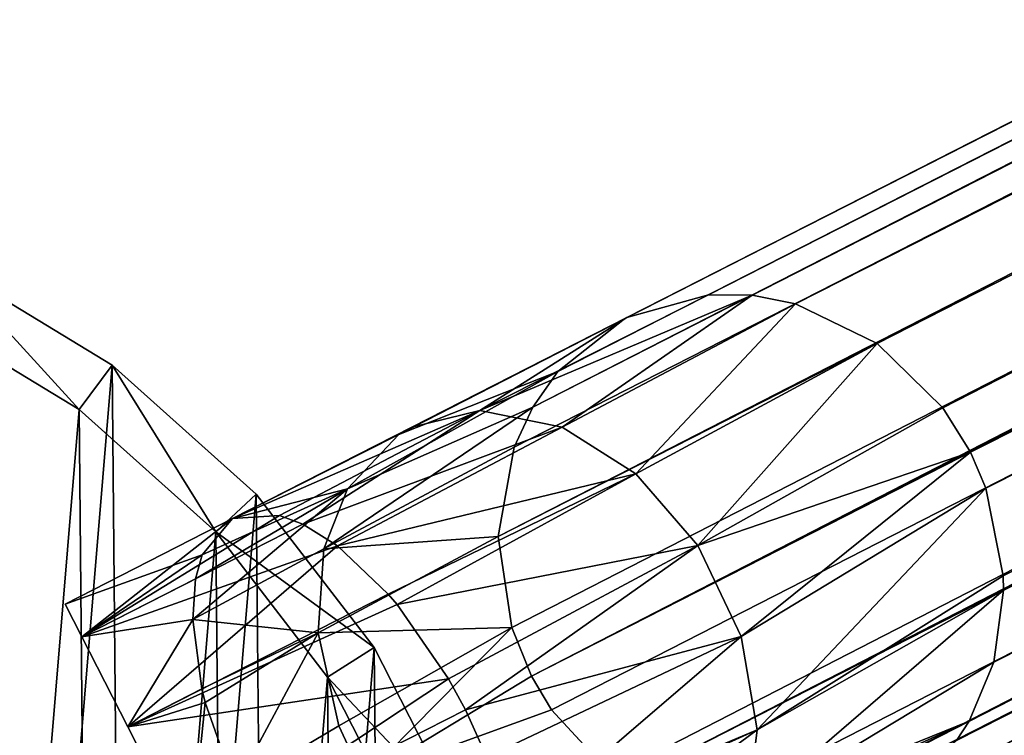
# Model space of a CAD drawing. Header units: millimetres. Extents: x 0 to 1133, y -557 to 576.
# Tile 124 of 193: x 14.32 to 23.24, y 254.4 to 260.88. Entities that reach past the tile are written whole.
import ezdxf

# ---------------------------------------------------------------- set-up
doc = ezdxf.new("R2010")
doc.units = ezdxf.units.MM
doc.header["$LTSCALE"] = 25.4
doc.layers.get('0').update_dxf_attribs({"true_color": 0xff5454})

# ---------------------------------------------------------------- blocks, each defined once
blk = doc.blocks.new('MORE-EYE-7826-7825-7608-CIRCLE.STL')
at = {"color": 18, "true_color": 0x000000}
mesh = blk.add_polyface(dxfattribs=at)
corners = [(338.5634, 277.3688, 1290.7017), (645.187, 433.2255, 143.6048), (643.9211, 432.9564, 143.4221)]
mesh.append_faces([[corners[k] for k in face] for face in [(0, 1, 2)]], dxfattribs={"color": 18})
mesh = blk.add_polyface(dxfattribs=at)
corners = [(339.3026, 277.5753, 1291.1274), (645.187, 433.2255, 143.6048), (338.5634, 277.3688, 1290.7017)]
mesh.append_faces([[corners[k] for k in face] for face in [(0, 1, 2)]], dxfattribs={"color": 18})
mesh = blk.add_polyface(dxfattribs=at)
corners = [(339.6973, 277.5712, 1291.3252), (645.187, 433.2255, 143.6048), (339.3026, 277.5753, 1291.1274)]
mesh.append_faces([[corners[k] for k in face] for face in [(0, 1, 2)]], dxfattribs={"color": 18})
mesh = blk.add_polyface(dxfattribs=at)
corners = [(340.0916, 277.4942, 1291.5042), (645.187, 433.2255, 143.6048), (339.6973, 277.5712, 1291.3252)]
mesh.append_faces([[corners[k] for k in face] for face in [(0, 1, 2)]], dxfattribs={"color": 18})
mesh = blk.add_polyface(dxfattribs=at)
corners = [(340.0916, 277.4942, 1291.5042), (646.4177, 432.8256, 143.7386), (645.187, 433.2255, 143.6048)]
mesh.append_faces([[corners[k] for k in face] for face in [(0, 1, 2)]], dxfattribs={"color": 18})
mesh = blk.add_polyface(dxfattribs=at)
corners = [(338.5398, 277.3568, 1290.6868), (338.5634, 277.3688, 1290.7017), (643.9211, 432.9564, 143.4221), (336.6153, 276.3763, 1293.0687)]
mesh.append_faces([[corners[k] for k in face] for face in [(0, 1, 2), (1, 0, 3)]], dxfattribs={"vtx0": -1, "color": 18})
mesh = blk.add_polyface(dxfattribs=at)
corners = [(337.7097, 276.5584, 1290.0632), (643.9211, 432.9564, 143.4221), (642.9594, 432.0905, 143.2394)]
mesh.append_faces([[corners[k] for k in face] for face in [(0, 1, 2)]], dxfattribs={"color": 18})
mesh = blk.add_polyface(dxfattribs=at)
corners = [(643.9211, 432.9564, 143.4221), (337.7097, 276.5584, 1290.0632), (337.9383, 276.8801, 1290.261)]
mesh.append_faces([[corners[k] for k in face] for face in [(0, 1, 2)]], dxfattribs={"color": 18})
mesh = blk.add_polyface(dxfattribs=at)
corners = [(338.5398, 277.3568, 1290.6868), (643.9211, 432.9564, 143.4221), (337.9383, 276.8801, 1290.261)]
mesh.append_faces([[corners[k] for k in face] for face in [(0, 1, 2)]], dxfattribs={"color": 18})
mesh = blk.add_polyface(dxfattribs=at)
corners = [(340.8296, 277.135, 1291.7839), (646.4177, 432.8256, 143.7386), (340.0916, 277.4942, 1291.5042)]
mesh.append_faces([[corners[k] for k in face] for face in [(0, 1, 2)]], dxfattribs={"color": 18})
mesh = blk.add_polyface(dxfattribs=at)
corners = [(341.4242, 276.5524, 1291.934), (646.4177, 432.8256, 143.7386), (340.8296, 277.135, 1291.7839)]
mesh.append_faces([[corners[k] for k in face] for face in [(0, 1, 2)]], dxfattribs={"color": 18})
mesh = blk.add_polyface(dxfattribs=at)
corners = [(341.4242, 276.5524, 1291.934), (646.9139, 432.4017, 143.7751), (646.4177, 432.8256, 143.7386)]
mesh.append_faces([[corners[k] for k in face] for face in [(0, 1, 2)]], dxfattribs={"color": 18})
mesh = blk.add_polyface(dxfattribs=at)
corners = [(646.9139, 432.4017, 143.7751), (341.4242, 276.5524, 1291.934), (341.6753, 276.1487, 1291.9569)]
mesh.append_faces([[corners[k] for k in face] for face in [(0, 1, 2)]], dxfattribs={"color": 18})
mesh = blk.add_polyface(dxfattribs=at)
corners = [(646.9139, 432.4017, 143.7751), (341.6753, 276.1487, 1291.9569), (647.2836, 431.8639, 143.7875)]
mesh.append_faces([[corners[k] for k in face] for face in [(0, 1, 2)]], dxfattribs={"color": 18})
mesh = blk.add_polyface(dxfattribs=at)
corners = [(642.9594, 432.0905, 143.2394), (642.5595, 430.8597, 143.1056), (337.397, 275.3859, 1289.6042)]
mesh.append_faces([[corners[k] for k in face] for face in [(0, 1, 2)]], dxfattribs={"color": 18})
mesh = blk.add_polyface(dxfattribs=at)
corners = [(642.9594, 432.0905, 143.2394), (337.397, 275.3859, 1289.6042), (337.5402, 276.1942, 1289.8842)]
mesh.append_faces([[corners[k] for k in face] for face in [(0, 1, 2)]], dxfattribs={"color": 18})
mesh = blk.add_polyface(dxfattribs=at)
corners = [(642.9594, 432.0905, 143.2394), (337.5402, 276.1942, 1289.8842), (337.7097, 276.5584, 1290.0632)]
mesh.append_faces([[corners[k] for k in face] for face in [(0, 1, 2)]], dxfattribs={"color": 18})
mesh = blk.add_polyface(dxfattribs=at)
corners = [(647.2836, 431.8639, 143.7875), (341.6753, 276.1487, 1291.9569), (647.5015, 431.2487, 143.7751)]
mesh.append_faces([[corners[k] for k in face] for face in [(0, 1, 2)]], dxfattribs={"color": 18})
mesh = blk.add_polyface(dxfattribs=at)
corners = [(647.5015, 431.2487, 143.7751), (341.6753, 276.1487, 1291.9569), (341.8156, 275.8239, 1291.9442)]
mesh.append_faces([[corners[k] for k in face] for face in [(0, 1, 2)]], dxfattribs={"color": 18})
mesh = blk.add_polyface(dxfattribs=at)
corners = [(647.5015, 431.2487, 143.7751), (341.8156, 275.8239, 1291.9442), (341.9737, 275.03, 1291.8199)]
mesh.append_faces([[corners[k] for k in face] for face in [(0, 1, 2)]], dxfattribs={"color": 18})
mesh = blk.add_polyface(dxfattribs=at)
corners = [(647.5015, 431.2487, 143.7751), (341.9737, 275.03, 1291.8199), (647.5527, 430.5981, 143.7386)]
mesh.append_faces([[corners[k] for k in face] for face in [(0, 1, 2)]], dxfattribs={"color": 18})
mesh = blk.add_polyface(dxfattribs=at)
corners = [(642.5595, 430.8597, 143.1056), (337.519, 274.5624, 1289.4541), (337.397, 275.3859, 1289.6042)]
mesh.append_faces([[corners[k] for k in face] for face in [(0, 1, 2)]], dxfattribs={"color": 18})
mesh = blk.add_polyface(dxfattribs=at)
corners = [(642.5595, 430.8597, 143.1056), (337.6979, 274.1221, 1289.4313), (337.519, 274.5624, 1289.4541)]
mesh.append_faces([[corners[k] for k in face] for face in [(0, 1, 2)]], dxfattribs={"color": 18})
mesh = blk.add_polyface(dxfattribs=at)
corners = [(642.5595, 430.8597, 143.1056), (642.6107, 430.2091, 143.0691), (337.6979, 274.1221, 1289.4313)]
mesh.append_faces([[corners[k] for k in face] for face in [(0, 1, 2)]], dxfattribs={"color": 18})
mesh = blk.add_polyface(dxfattribs=at)
corners = [(647.5527, 430.5981, 143.7386), (341.8875, 274.2476, 1291.5756), (647.1528, 429.3673, 143.6048)]
mesh.append_faces([[corners[k] for k in face] for face in [(0, 1, 2)]], dxfattribs={"color": 18})
mesh = blk.add_polyface(dxfattribs=at)
corners = [(647.5527, 430.5981, 143.7386), (341.9763, 274.8987, 1291.7876), (341.8875, 274.2476, 1291.5756)]
mesh.append_faces([[corners[k] for k in face] for face in [(0, 1, 2)]], dxfattribs={"color": 18})
mesh = blk.add_polyface(dxfattribs=at)
corners = [(647.5527, 430.5981, 143.7386), (341.9737, 275.03, 1291.8199), (341.9763, 274.8987, 1291.7876)]
mesh.append_faces([[corners[k] for k in face] for face in [(0, 1, 2)]], dxfattribs={"color": 18})
mesh = blk.add_polyface(dxfattribs=at)
corners = [(642.6107, 430.2091, 143.0691), (642.8286, 429.5939, 143.0567), (337.6979, 274.1221, 1289.4313)]
mesh.append_faces([[corners[k] for k in face] for face in [(0, 1, 2)]], dxfattribs={"color": 18})
mesh = blk.add_polyface(dxfattribs=at)
corners = [(642.8286, 429.5939, 143.0567), (337.8783, 273.8176, 1289.444), (337.6979, 274.1221, 1289.4313)]
mesh.append_faces([[corners[k] for k in face] for face in [(0, 1, 2)]], dxfattribs={"color": 18})
mesh = blk.add_polyface(dxfattribs=at)
corners = [(338.4276, 273.2232, 1289.5682), (337.8783, 273.8176, 1289.444), (642.8286, 429.5939, 143.0567)]
mesh.append_faces([[corners[k] for k in face] for face in [(0, 1, 2)]], dxfattribs={"color": 18})
mesh = blk.add_polyface(dxfattribs=at)
corners = [(338.5322, 273.1438, 1289.6006), (338.4276, 273.2232, 1289.5682), (642.8286, 429.5939, 143.0567)]
mesh.append_faces([[corners[k] for k in face] for face in [(0, 1, 2)]], dxfattribs={"color": 18})
mesh = blk.add_polyface(dxfattribs=at)
corners = [(642.8286, 429.5939, 143.0567), (643.1982, 429.0561, 143.0691), (338.5322, 273.1438, 1289.6006)]
mesh.append_faces([[corners[k] for k in face] for face in [(0, 1, 2)]], dxfattribs={"color": 18})
mesh = blk.add_polyface(dxfattribs=at)
corners = [(341.5503, 273.5372, 1291.2231), (340.8333, 272.9138, 1290.7017), (647.1528, 429.3673, 143.6048)]
mesh.append_faces([[corners[k] for k in face] for face in [(0, 1, 2)]], dxfattribs={"color": 18})
mesh = blk.add_polyface(dxfattribs=at)
corners = [(340.8333, 272.9138, 1290.7017), (646.191, 428.5014, 143.4221), (647.1528, 429.3673, 143.6048)]
mesh.append_faces([[corners[k] for k in face] for face in [(0, 1, 2)]], dxfattribs={"color": 18})
mesh = blk.add_polyface(dxfattribs=at)
corners = [(647.1528, 429.3673, 143.6048), (341.6635, 273.7124, 1291.3253), (341.5503, 273.5372, 1291.2231)]
mesh.append_faces([[corners[k] for k in face] for face in [(0, 1, 2)]], dxfattribs={"color": 18})
mesh = blk.add_polyface(dxfattribs=at)
corners = [(647.1528, 429.3673, 143.6048), (341.8875, 274.2476, 1291.5756), (341.6635, 273.7124, 1291.3253)]
mesh.append_faces([[corners[k] for k in face] for face in [(0, 1, 2)]], dxfattribs={"color": 18})
mesh = blk.add_polyface(dxfattribs=at)
corners = [(338.5322, 273.1438, 1289.6006), (643.1982, 429.0561, 143.0691), (643.6945, 428.6322, 143.1056)]
mesh.append_faces([[corners[k] for k in face] for face in [(0, 1, 2)]], dxfattribs={"color": 18})
mesh = blk.add_polyface(dxfattribs=at)
corners = [(339.1111, 272.833, 1289.8127), (338.5322, 273.1438, 1289.6006), (643.6945, 428.6322, 143.1056)]
mesh.append_faces([[corners[k] for k in face] for face in [(0, 1, 2)]], dxfattribs={"color": 18})
mesh = blk.add_polyface(dxfattribs=at)
corners = [(339.6757, 272.6996, 1290.0631), (339.1111, 272.833, 1289.8127), (643.6945, 428.6322, 143.1056)]
mesh.append_faces([[corners[k] for k in face] for face in [(0, 1, 2)]], dxfattribs={"color": 18})
mesh = blk.add_polyface(dxfattribs=at)
corners = [(339.6757, 272.6996, 1290.0631), (643.6945, 428.6322, 143.1056), (644.9252, 428.2323, 143.2394)]
mesh.append_faces([[corners[k] for k in face] for face in [(0, 1, 2)]], dxfattribs={"color": 18})
mesh = blk.add_polyface(dxfattribs=at)
corners = [(340.8333, 272.9138, 1290.7017), (340.8098, 272.9019, 1290.6868), (646.191, 428.5014, 143.4221)]
mesh.append_faces([[corners[k] for k in face] for face in [(0, 1, 2)]], dxfattribs={"color": 18})
mesh = blk.add_polyface(dxfattribs=at)
corners = [(340.8098, 272.9019, 1290.6868), (644.9252, 428.2323, 143.2394), (646.191, 428.5014, 143.4221)]
mesh.append_faces([[corners[k] for k in face] for face in [(0, 1, 2)]], dxfattribs={"color": 18})
mesh = blk.add_polyface(dxfattribs=at)
corners = [(339.8647, 272.6884, 1290.1555), (339.6757, 272.6996, 1290.0631), (644.9252, 428.2323, 143.2394)]
mesh.append_faces([[corners[k] for k in face] for face in [(0, 1, 2)]], dxfattribs={"color": 18})
mesh = blk.add_polyface(dxfattribs=at)
corners = [(340.8098, 272.9019, 1290.6868), (339.8647, 272.6884, 1290.1555), (644.9252, 428.2323, 143.2394)]
mesh.append_faces([[corners[k] for k in face] for face in [(0, 1, 2)]], dxfattribs={"color": 18})
mesh = blk.add_polyface(dxfattribs=at)
corners = [(318.9216, 267.4729, 1307.6162), (318.8893, 270.964, 1307.6162), (318.7437, 269.2169, 1307.6162), (319.3535, 272.6545, 1307.6162), (319.4169, 265.7912, 1307.6162), (320.1204, 274.231, 1307.6162), (320.2128, 264.2292, 1307.6162), (321.1639, 275.6397, 1307.6162), (321.2821, 262.84, 1307.6162), (322.4485, 276.8326, 1307.6162), (322.5886, 261.671, 1307.6162), (323.9304, 277.7693, 1307.6162), (324.0875, 260.7619, 1307.6162), (325.5592, 278.4176, 1307.6162), (325.728, 260.1437, 1307.6162), (327.2794, 278.7557, 1307.6162), (327.4542, 259.8375, 1307.6162), (329.0324, 278.7719, 1307.6162), (329.2072, 259.8537, 1307.6162), (330.7585, 278.4657, 1307.6162), (330.9274, 260.1918, 1307.6162), (332.399, 277.8475, 1307.6162), (332.5562, 260.8401, 1307.6162), (333.898, 276.9384, 1307.6162), (334.0381, 261.7768, 1307.6162), (335.2044, 275.7694, 1307.6162), (335.3227, 262.9697, 1307.6162), (336.2738, 274.3802, 1307.6162), (336.3662, 264.3784, 1307.6162), (337.0697, 272.8182, 1307.6162), (337.1331, 265.9549, 1307.6162), (337.565, 271.1365, 1307.6162), (337.5973, 267.6454, 1307.6162), (337.7429, 269.3925, 1307.6162)]
mesh.append_faces([[corners[k] for k in face] for face in [(0, 1, 2), (31, 32, 33)]], dxfattribs={"vtx0": -1, "color": 18})
mesh.append_faces([[corners[k] for k in face] for face in [(1, 0, 3), (3, 4, 5), (5, 6, 7), (7, 8, 9), (9, 10, 11), (11, 12, 13), (13, 14, 15), (15, 16, 17), (17, 18, 19), (19, 20, 21), (21, 22, 23), (23, 24, 25), (25, 26, 27), (27, 28, 29), (29, 30, 31)]], dxfattribs={"vtx0": -1, "vtx1": -1, "color": 18})
mesh.append_faces([[corners[k] for k in face] for face in [(3, 0, 4), (5, 4, 6), (7, 6, 8), (9, 8, 10), (11, 10, 12), (13, 12, 14), (15, 14, 16), (17, 16, 18), (19, 18, 20), (21, 20, 22), (23, 22, 24), (25, 24, 26), (27, 26, 28), (29, 28, 30), (31, 30, 32)]], dxfattribs={"vtx0": -1, "vtx2": -1, "color": 18})
mesh = blk.add_polyface(dxfattribs=at)
corners = [(319.3816, 270.8766, 1283.6162), (319.4122, 267.5693, 1283.6162), (319.2437, 269.2215, 1283.6162), (319.8214, 272.4782, 1283.6162), (319.8814, 265.9761, 1283.6162), (320.5479, 273.9717, 1283.6162), (320.6354, 264.4963, 1283.6162), (321.5365, 275.3062, 1283.6162), (321.6485, 263.1802, 1283.6162), (322.7534, 276.4364, 1283.6162), (322.8862, 262.0727, 1283.6162), (324.1574, 277.3238, 1283.6162), (324.3062, 261.2115, 1283.6162), (325.7004, 277.938, 1283.6162), (325.8604, 260.6259, 1283.6162), (327.3301, 278.2582, 1283.6162), (327.4957, 260.3358, 1283.6162), (328.9909, 278.2736, 1283.6162), (329.1565, 260.3511, 1283.6162), (330.6262, 277.9835, 1283.6162), (330.7861, 260.6714, 1283.6162), (332.1803, 277.3979, 1283.6162), (332.3292, 261.2856, 1283.6162), (333.6004, 276.5367, 1283.6162), (333.7331, 262.173, 1283.6162), (334.8381, 275.4292, 1283.6162), (334.9501, 263.3032, 1283.6162), (335.8511, 274.1131, 1283.6162), (335.9387, 264.6377, 1283.6162), (336.6051, 272.6333, 1283.6162), (336.6652, 266.1312, 1283.6162), (337.0744, 271.0401, 1283.6162), (337.1049, 267.7328, 1283.6162), (337.2429, 269.3878, 1283.6162)]
mesh.append_faces([[corners[k] for k in face] for face in [(0, 1, 2), (32, 31, 33)]], dxfattribs={"vtx0": -1, "color": 18})
mesh.append_faces([[corners[k] for k in face] for face in [(1, 3, 4), (4, 5, 6), (6, 7, 8), (8, 9, 10), (10, 11, 12), (12, 13, 14), (14, 15, 16), (16, 17, 18), (18, 19, 20), (20, 21, 22), (22, 23, 24), (24, 25, 26), (26, 27, 28), (28, 29, 30), (30, 31, 32)]], dxfattribs={"vtx0": -1, "vtx1": -1, "color": 18})
mesh.append_faces([[corners[k] for k in face] for face in [(1, 0, 3), (4, 3, 5), (6, 5, 7), (8, 7, 9), (10, 9, 11), (12, 11, 13), (14, 13, 15), (16, 15, 17), (18, 17, 19), (20, 19, 21), (22, 21, 23), (24, 23, 25), (26, 25, 27), (28, 27, 29), (30, 29, 31)]], dxfattribs={"vtx0": -1, "vtx2": -1, "color": 18})
mesh = blk.add_polyface(dxfattribs=at)
corners = [(332.399, 277.8475, 1307.6162), (333.6004, 276.5367, 1283.6162), (332.1803, 277.3979, 1283.6162), (333.898, 276.9384, 1307.6162)]
mesh.append_faces([[corners[k] for k in face] for face in [(0, 1, 2), (1, 0, 3)]], dxfattribs={"vtx0": -1, "color": 18})
mesh = blk.add_polyface(dxfattribs=at)
corners = [(337.2301, 276.5276, 1293.6351), (339.6973, 277.5712, 1291.3252), (339.3026, 277.5753, 1291.1274)]
mesh.append_faces([[corners[k] for k in face] for face in [(0, 1, 2)]], dxfattribs={"color": 18})
mesh = blk.add_polyface(dxfattribs=at)
corners = [(337.2301, 276.5276, 1293.6351), (339.3026, 277.5753, 1291.1274), (338.5634, 277.3688, 1290.7017)]
mesh.append_faces([[corners[k] for k in face] for face in [(0, 1, 2)]], dxfattribs={"color": 18})
mesh = blk.add_polyface(dxfattribs=at)
corners = [(337.9747, 276.3762, 1294.1815), (339.6973, 277.5712, 1291.3252), (337.2301, 276.5276, 1293.6351)]
mesh.append_faces([[corners[k] for k in face] for face in [(0, 1, 2)]], dxfattribs={"color": 18})
mesh = blk.add_polyface(dxfattribs=at)
corners = [(337.9747, 276.3762, 1294.1815), (340.0916, 277.4942, 1291.5042), (339.6973, 277.5712, 1291.3252)]
mesh.append_faces([[corners[k] for k in face] for face in [(0, 1, 2)]], dxfattribs={"color": 18})
mesh = blk.add_polyface(dxfattribs=at)
corners = [(338.6427, 275.9528, 1294.5516), (340.0916, 277.4942, 1291.5042), (337.9747, 276.3762, 1294.1815)]
mesh.append_faces([[corners[k] for k in face] for face in [(0, 1, 2)]], dxfattribs={"color": 18})
mesh = blk.add_polyface(dxfattribs=at)
corners = [(338.6427, 275.9528, 1294.5516), (340.8296, 277.135, 1291.7839), (340.0916, 277.4942, 1291.5042)]
mesh.append_faces([[corners[k] for k in face] for face in [(0, 1, 2)]], dxfattribs={"color": 18})
mesh = blk.add_polyface(dxfattribs=at)
corners = [(336.6153, 276.3763, 1293.0687), (337.2301, 276.5276, 1293.6351), (338.5634, 277.3688, 1290.7017), (334.9891, 275.5477, 1295.0499)]
mesh.append_faces([[corners[k] for k in face] for face in [(0, 1, 2), (1, 0, 3)]], dxfattribs={"vtx0": -1, "color": 18})
mesh = blk.add_polyface(dxfattribs=at)
corners = [(336.4974, 276.3085, 1292.944), (336.6153, 276.3763, 1293.0687), (338.5398, 277.3568, 1290.6868), (334.9891, 275.5477, 1295.0499)]
mesh.append_faces([[corners[k] for k in face] for face in [(0, 1, 2), (1, 0, 3)]], dxfattribs={"vtx0": -1, "color": 18})
mesh = blk.add_polyface(dxfattribs=at)
corners = [(336.4974, 276.3085, 1292.944), (338.5398, 277.3568, 1290.6868), (337.9383, 276.8801, 1290.261)]
mesh.append_faces([[corners[k] for k in face] for face in [(0, 1, 2)]], dxfattribs={"color": 18})
mesh = blk.add_polyface(dxfattribs=at)
corners = [(340.8296, 277.135, 1291.7839), (338.6427, 275.9528, 1294.5516), (339.2044, 275.3054, 1294.7415)]
mesh.append_faces([[corners[k] for k in face] for face in [(0, 1, 2)]], dxfattribs={"color": 18})
mesh = blk.add_polyface(dxfattribs=at)
corners = [(341.4242, 276.5524, 1291.934), (340.8296, 277.135, 1291.7839), (339.2044, 275.3054, 1294.7415)]
mesh.append_faces([[corners[k] for k in face] for face in [(0, 1, 2)]], dxfattribs={"color": 18})
mesh = blk.add_polyface(dxfattribs=at)
corners = [(333.898, 276.9384, 1307.6162), (334.8381, 275.4292, 1283.6162), (333.6004, 276.5367, 1283.6162), (335.2044, 275.7694, 1307.6162)]
mesh.append_faces([[corners[k] for k in face] for face in [(0, 1, 2), (1, 0, 3)]], dxfattribs={"vtx0": -1, "color": 18})
mesh = blk.add_polyface(dxfattribs=at)
corners = [(336.4974, 276.3085, 1292.944), (337.9383, 276.8801, 1290.261), (336.0304, 275.8177, 1292.3571)]
mesh.append_faces([[corners[k] for k in face] for face in [(0, 1, 2)]], dxfattribs={"color": 18})
mesh = blk.add_polyface(dxfattribs=at)
corners = [(337.9383, 276.8801, 1290.261), (337.7097, 276.5584, 1290.0632), (336.0304, 275.8177, 1292.3571)]
mesh.append_faces([[corners[k] for k in face] for face in [(0, 1, 2)]], dxfattribs={"color": 18})
mesh = blk.add_polyface(dxfattribs=at)
corners = [(335.4146, 275.5774, 1295.9474), (337.2301, 276.5276, 1293.6351), (334.9891, 275.5477, 1295.0499)]
mesh.append_faces([[corners[k] for k in face] for face in [(0, 1, 2)]], dxfattribs={"color": 18})
mesh = blk.add_polyface(dxfattribs=at)
corners = [(335.6266, 275.4984, 1296.2972), (337.2301, 276.5276, 1293.6351), (335.4146, 275.5774, 1295.9474)]
mesh.append_faces([[corners[k] for k in face] for face in [(0, 1, 2)]], dxfattribs={"color": 18})
mesh = blk.add_polyface(dxfattribs=at)
corners = [(335.6266, 275.4984, 1296.2972), (337.9747, 276.3762, 1294.1815), (337.2301, 276.5276, 1293.6351)]
mesh.append_faces([[corners[k] for k in face] for face in [(0, 1, 2)]], dxfattribs={"color": 18})
mesh = blk.add_polyface(dxfattribs=at)
corners = [(337.7097, 276.5584, 1290.0632), (337.5402, 276.1942, 1289.8842), (335.816, 275.275, 1291.9552)]
mesh.append_faces([[corners[k] for k in face] for face in [(0, 1, 2)]], dxfattribs={"color": 18})
mesh = blk.add_polyface(dxfattribs=at)
corners = [(337.7097, 276.5584, 1290.0632), (335.816, 275.275, 1291.9552), (336.0304, 275.8177, 1292.3571)]
mesh.append_faces([[corners[k] for k in face] for face in [(0, 1, 2)]], dxfattribs={"color": 18})
mesh = blk.add_polyface(dxfattribs=at)
corners = [(341.6753, 276.1487, 1291.9569), (341.4242, 276.5524, 1291.934), (339.2044, 275.3054, 1294.7415)]
mesh.append_faces([[corners[k] for k in face] for face in [(0, 1, 2)]], dxfattribs={"color": 18})
mesh = blk.add_polyface(dxfattribs=at)
corners = [(335.9402, 275.302, 1296.7322), (337.9747, 276.3762, 1294.1815), (335.6266, 275.4984, 1296.2972)]
mesh.append_faces([[corners[k] for k in face] for face in [(0, 1, 2)]], dxfattribs={"color": 18})
mesh = blk.add_polyface(dxfattribs=at)
corners = [(335.9402, 275.302, 1296.7322), (338.6427, 275.9528, 1294.5516), (337.9747, 276.3762, 1294.1815), (336.3994, 274.8652, 1297.214)]
mesh.append_faces([[corners[k] for k in face] for face in [(0, 1, 2), (1, 0, 3)]], dxfattribs={"vtx0": -1, "color": 18})
mesh = blk.add_polyface(dxfattribs=at)
corners = [(334.9891, 275.5477, 1295.0499), (336.4974, 276.3085, 1292.944), (336.0304, 275.8177, 1292.3571)]
mesh.append_faces([[corners[k] for k in face] for face in [(0, 1, 2)]], dxfattribs={"color": 18})
mesh = blk.add_polyface(dxfattribs=at)
corners = [(337.5402, 276.1942, 1289.8842), (337.397, 275.3859, 1289.6042), (335.816, 275.275, 1291.9552)]
mesh.append_faces([[corners[k] for k in face] for face in [(0, 1, 2)]], dxfattribs={"color": 18})
mesh = blk.add_polyface(dxfattribs=at)
corners = [(341.6753, 276.1487, 1291.9569), (339.2044, 275.3054, 1294.7415), (339.5986, 274.4789, 1294.7194)]
mesh.append_faces([[corners[k] for k in face] for face in [(0, 1, 2)]], dxfattribs={"color": 18})
mesh = blk.add_polyface(dxfattribs=at)
corners = [(341.6753, 276.1487, 1291.9569), (339.5986, 274.4789, 1294.7194), (341.8156, 275.8239, 1291.9442)]
mesh.append_faces([[corners[k] for k in face] for face in [(0, 1, 2)]], dxfattribs={"color": 18})
mesh = blk.add_polyface(dxfattribs=at)
corners = [(336.4805, 274.7697, 1297.28), (338.6427, 275.9528, 1294.5516), (336.3994, 274.8652, 1297.214)]
mesh.append_faces([[corners[k] for k in face] for face in [(0, 1, 2)]], dxfattribs={"color": 18})
mesh = blk.add_polyface(dxfattribs=at)
corners = [(339.2044, 275.3054, 1294.7415), (338.6427, 275.9528, 1294.5516), (336.4805, 274.7697, 1297.28)]
mesh.append_faces([[corners[k] for k in face] for face in [(0, 1, 2)]], dxfattribs={"color": 18})
mesh = blk.add_polyface(dxfattribs=at)
corners = [(336.0304, 275.8177, 1292.3571), (334.6283, 274.6334, 1293.3674), (334.654, 275.0027, 1293.8026)]
mesh.append_faces([[corners[k] for k in face] for face in [(0, 1, 2)]], dxfattribs={"color": 18})
mesh = blk.add_polyface(dxfattribs=at)
corners = [(336.0304, 275.8177, 1292.3571), (335.816, 275.275, 1291.9552), (334.6283, 274.6334, 1293.3674)]
mesh.append_faces([[corners[k] for k in face] for face in [(0, 1, 2)]], dxfattribs={"color": 18})
mesh = blk.add_polyface(dxfattribs=at)
corners = [(336.0304, 275.8177, 1292.3571), (334.654, 275.0027, 1293.8026), (334.7147, 275.2208, 1294.1522)]
mesh.append_faces([[corners[k] for k in face] for face in [(0, 1, 2)]], dxfattribs={"color": 18})
mesh = blk.add_polyface(dxfattribs=at)
corners = [(334.9891, 275.5477, 1295.0499), (336.0304, 275.8177, 1292.3571), (334.7147, 275.2208, 1294.1522)]
mesh.append_faces([[corners[k] for k in face] for face in [(0, 1, 2)]], dxfattribs={"color": 18})
mesh = blk.add_polyface(dxfattribs=at)
corners = [(341.8156, 275.8239, 1291.9442), (339.5986, 274.4789, 1294.7194), (339.7443, 273.6338, 1294.4861)]
mesh.append_faces([[corners[k] for k in face] for face in [(0, 1, 2)]], dxfattribs={"color": 18})
mesh = blk.add_polyface(dxfattribs=at)
corners = [(341.8156, 275.8239, 1291.9442), (339.7443, 273.6338, 1294.4861), (341.9737, 275.03, 1291.8199)]
mesh.append_faces([[corners[k] for k in face] for face in [(0, 1, 2)]], dxfattribs={"color": 18})
mesh = blk.add_polyface(dxfattribs=at)
corners = [(334.8381, 275.4292, 1283.6162), (336.2738, 274.3802, 1307.6162), (335.8511, 274.1131, 1283.6162), (335.2044, 275.7694, 1307.6162)]
mesh.append_faces([[corners[k] for k in face] for face in [(0, 1, 2), (1, 0, 3)]], dxfattribs={"vtx0": -1, "color": 18})
mesh = blk.add_polyface(dxfattribs=at)
corners = [(334.9891, 275.5477, 1295.0499), (334.7147, 275.2208, 1294.1522), (333.4715, 274.7744, 1295.0499)]
mesh.append_faces([[corners[k] for k in face] for face in [(0, 1, 2)]], dxfattribs={"color": 18})
mesh = blk.add_polyface(dxfattribs=at)
corners = [(333.6236, 274.476, 1296.2999), (334.9891, 275.5477, 1295.0499), (333.4715, 274.7744, 1295.0499)]
mesh.append_faces([[corners[k] for k in face] for face in [(0, 1, 2)]], dxfattribs={"color": 18})
mesh = blk.add_polyface(dxfattribs=at)
corners = [(333.6236, 274.476, 1296.2999), (335.4146, 275.5774, 1295.9474), (334.9891, 275.5477, 1295.0499)]
mesh.append_faces([[corners[k] for k in face] for face in [(0, 1, 2)]], dxfattribs={"color": 18})
mesh = blk.add_polyface(dxfattribs=at)
corners = [(333.6236, 274.476, 1296.2999), (335.6266, 275.4984, 1296.2972), (335.4146, 275.5774, 1295.9474)]
mesh.append_faces([[corners[k] for k in face] for face in [(0, 1, 2)]], dxfattribs={"color": 18})
mesh = blk.add_polyface(dxfattribs=at)
corners = [(335.9402, 275.302, 1296.7322), (335.6266, 275.4984, 1296.2972), (333.6236, 274.476, 1296.2999)]
mesh.append_faces([[corners[k] for k in face] for face in [(0, 1, 2)]], dxfattribs={"color": 18})
mesh = blk.add_polyface(dxfattribs=at)
corners = [(337.397, 275.3859, 1289.6042), (335.764, 274.5139, 1291.5953), (335.816, 275.275, 1291.9552)]
mesh.append_faces([[corners[k] for k in face] for face in [(0, 1, 2)]], dxfattribs={"color": 18})
mesh = blk.add_polyface(dxfattribs=at)
corners = [(337.397, 275.3859, 1289.6042), (337.519, 274.5624, 1289.4541), (335.764, 274.5139, 1291.5953)]
mesh.append_faces([[corners[k] for k in face] for face in [(0, 1, 2)]], dxfattribs={"color": 18})
mesh = blk.add_polyface(dxfattribs=at)
corners = [(335.9402, 275.302, 1296.7322), (333.6236, 274.476, 1296.2999), (334.039, 273.6607, 1297.215)]
mesh.append_faces([[corners[k] for k in face] for face in [(0, 1, 2)]], dxfattribs={"color": 18})
mesh = blk.add_polyface(dxfattribs=at)
corners = [(336.3994, 274.8652, 1297.214), (335.9402, 275.302, 1296.7322), (334.039, 273.6607, 1297.215)]
mesh.append_faces([[corners[k] for k in face] for face in [(0, 1, 2)]], dxfattribs={"color": 18})
mesh = blk.add_polyface(dxfattribs=at)
corners = [(335.816, 275.275, 1291.9552), (335.764, 274.5139, 1291.5953), (334.6283, 274.6334, 1293.3674)]
mesh.append_faces([[corners[k] for k in face] for face in [(0, 1, 2)]], dxfattribs={"color": 18})
mesh = blk.add_polyface(dxfattribs=at)
corners = [(339.2044, 275.3054, 1294.7415), (336.4805, 274.7697, 1297.28), (336.9453, 274.0978, 1297.5293)]
mesh.append_faces([[corners[k] for k in face] for face in [(0, 1, 2)]], dxfattribs={"color": 18})
mesh = blk.add_polyface(dxfattribs=at)
corners = [(339.2044, 275.3054, 1294.7415), (336.9453, 274.0978, 1297.5293), (337.0987, 273.8165, 1297.5499)]
mesh.append_faces([[corners[k] for k in face] for face in [(0, 1, 2)]], dxfattribs={"color": 18})
mesh = blk.add_polyface(dxfattribs=at)
corners = [(339.2044, 275.3054, 1294.7415), (337.0987, 273.8165, 1297.5499), (339.5986, 274.4789, 1294.7194)]
mesh.append_faces([[corners[k] for k in face] for face in [(0, 1, 2)]], dxfattribs={"color": 18})
mesh = blk.add_polyface(dxfattribs=at)
corners = [(333.4715, 274.7744, 1295.0499), (334.7147, 275.2208, 1294.1522), (333.6236, 274.476, 1293.7999)]
mesh.append_faces([[corners[k] for k in face] for face in [(0, 1, 2)]], dxfattribs={"color": 18})
mesh = blk.add_polyface(dxfattribs=at)
corners = [(334.7147, 275.2208, 1294.1522), (334.654, 275.0027, 1293.8026), (333.6236, 274.476, 1293.7999)]
mesh.append_faces([[corners[k] for k in face] for face in [(0, 1, 2)]], dxfattribs={"color": 18})
mesh = blk.add_polyface(dxfattribs=at)
corners = [(334.654, 275.0027, 1293.8026), (334.6283, 274.6334, 1293.3674), (333.6236, 274.476, 1293.7999)]
mesh.append_faces([[corners[k] for k in face] for face in [(0, 1, 2)]], dxfattribs={"color": 18})
mesh = blk.add_polyface(dxfattribs=at)
corners = [(341.9737, 275.03, 1291.8199), (339.7443, 273.6338, 1294.4861), (341.9763, 274.8987, 1291.7876)]
mesh.append_faces([[corners[k] for k in face] for face in [(0, 1, 2)]], dxfattribs={"color": 18})
mesh = blk.add_polyface(dxfattribs=at)
corners = [(339.6517, 272.8983, 1294.1036), (339.7443, 273.6338, 1294.4861), (337.6175, 272.0613, 1296.7852), (341.9763, 274.8987, 1291.7876)]
mesh.append_faces([[corners[k] for k in face] for face in [(0, 1, 2), (1, 0, 3)]], dxfattribs={"vtx0": -1, "color": 18})
mesh = blk.add_polyface(dxfattribs=at)
corners = [(341.9763, 274.8987, 1291.7876), (339.6517, 272.8983, 1294.1036), (341.8875, 274.2476, 1291.5756)]
mesh.append_faces([[corners[k] for k in face] for face in [(0, 1, 2)]], dxfattribs={"color": 18})
mesh = blk.add_polyface(dxfattribs=at)
corners = [(336.4805, 274.7697, 1297.28), (336.3994, 274.8652, 1297.214), (334.039, 273.6607, 1297.215)]
mesh.append_faces([[corners[k] for k in face] for face in [(0, 1, 2)]], dxfattribs={"color": 18})
mesh = blk.add_polyface(dxfattribs=at)
corners = [(335.5894, 270.6178, 1296.2999), (335.5894, 270.6178, 1293.7999), (335.7415, 270.3194, 1295.0499), (335.174, 271.4331, 1297.215), (335.174, 271.4331, 1292.8849), (334.6065, 272.5469, 1297.5499), (334.6065, 272.5469, 1292.5498), (334.039, 273.6607, 1297.215), (334.039, 273.6607, 1292.8849), (333.6236, 274.476, 1296.2999), (333.6236, 274.476, 1293.7999), (333.4715, 274.7744, 1295.0499)]
mesh.append_faces([[corners[k] for k in face] for face in [(0, 1, 2), (10, 9, 11)]], dxfattribs={"vtx0": -1, "color": 18})
mesh.append_faces([[corners[k] for k in face] for face in [(1, 3, 4), (4, 5, 6), (6, 7, 8), (8, 9, 10)]], dxfattribs={"vtx0": -1, "vtx1": -1, "color": 18})
mesh.append_faces([[corners[k] for k in face] for face in [(1, 0, 3), (4, 3, 5), (6, 5, 7), (8, 7, 9)]], dxfattribs={"vtx0": -1, "vtx2": -1, "color": 18})
mesh = blk.add_polyface(dxfattribs=at)
corners = [(336.9453, 274.0978, 1297.5293), (336.4805, 274.7697, 1297.28), (334.039, 273.6607, 1297.215)]
mesh.append_faces([[corners[k] for k in face] for face in [(0, 1, 2)]], dxfattribs={"color": 18})
mesh = blk.add_polyface(dxfattribs=at)
corners = [(334.6283, 274.6334, 1293.3674), (334.039, 273.6607, 1292.8849), (333.6236, 274.476, 1293.7999)]
mesh.append_faces([[corners[k] for k in face] for face in [(0, 1, 2)]], dxfattribs={"color": 18})
mesh = blk.add_polyface(dxfattribs=at)
corners = [(334.7116, 274.0052, 1292.8857), (334.039, 273.6607, 1292.8849), (334.6283, 274.6334, 1293.3674)]
mesh.append_faces([[corners[k] for k in face] for face in [(0, 1, 2)]], dxfattribs={"color": 18})
mesh = blk.add_polyface(dxfattribs=at)
corners = [(334.6283, 274.6334, 1293.3674), (335.764, 274.5139, 1291.5953), (334.7116, 274.0052, 1292.8857)]
mesh.append_faces([[corners[k] for k in face] for face in [(0, 1, 2)]], dxfattribs={"color": 18})
mesh = blk.add_polyface(dxfattribs=at)
corners = [(337.519, 274.5624, 1289.4541), (335.9522, 273.6726, 1291.3984), (335.764, 274.5139, 1291.5953)]
mesh.append_faces([[corners[k] for k in face] for face in [(0, 1, 2)]], dxfattribs={"color": 18})
mesh = blk.add_polyface(dxfattribs=at)
corners = [(337.519, 274.5624, 1289.4541), (336.1718, 273.197, 1291.3799), (335.9522, 273.6726, 1291.3984)]
mesh.append_faces([[corners[k] for k in face] for face in [(0, 1, 2)]], dxfattribs={"color": 18})
mesh = blk.add_polyface(dxfattribs=at)
corners = [(337.519, 274.5624, 1289.4541), (337.6979, 274.1221, 1289.4313), (336.1718, 273.197, 1291.3799)]
mesh.append_faces([[corners[k] for k in face] for face in [(0, 1, 2)]], dxfattribs={"color": 18})
mesh = blk.add_polyface(dxfattribs=at)
corners = [(335.764, 274.5139, 1291.5953), (334.7412, 273.8831, 1292.8196), (334.7116, 274.0052, 1292.8857)]
mesh.append_faces([[corners[k] for k in face] for face in [(0, 1, 2)]], dxfattribs={"color": 18})
mesh = blk.add_polyface(dxfattribs=at)
corners = [(335.764, 274.5139, 1291.5953), (335.0116, 273.1121, 1292.5704), (334.7412, 273.8831, 1292.8196)]
mesh.append_faces([[corners[k] for k in face] for face in [(0, 1, 2)]], dxfattribs={"color": 18})
mesh = blk.add_polyface(dxfattribs=at)
corners = [(335.764, 274.5139, 1291.5953), (335.9522, 273.6726, 1291.3984), (335.0116, 273.1121, 1292.5704)]
mesh.append_faces([[corners[k] for k in face] for face in [(0, 1, 2)]], dxfattribs={"color": 18})
mesh = blk.add_polyface(dxfattribs=at)
corners = [(339.5986, 274.4789, 1294.7194), (337.0987, 273.8165, 1297.5499), (337.2947, 273.3888, 1297.5052)]
mesh.append_faces([[corners[k] for k in face] for face in [(0, 1, 2)]], dxfattribs={"color": 18})
mesh = blk.add_polyface(dxfattribs=at)
corners = [(339.5986, 274.4789, 1294.7194), (337.2947, 273.3888, 1297.5052), (337.521, 272.6981, 1297.2493)]
mesh.append_faces([[corners[k] for k in face] for face in [(0, 1, 2)]], dxfattribs={"color": 18})
mesh = blk.add_polyface(dxfattribs=at)
corners = [(339.5986, 274.4789, 1294.7194), (337.521, 272.6981, 1297.2493), (339.7443, 273.6338, 1294.4861)]
mesh.append_faces([[corners[k] for k in face] for face in [(0, 1, 2)]], dxfattribs={"color": 18})
mesh = blk.add_polyface(dxfattribs=at)
corners = [(335.8511, 274.1131, 1283.6162), (337.0697, 272.8182, 1307.6162), (336.6051, 272.6333, 1283.6162), (336.2738, 274.3802, 1307.6162)]
mesh.append_faces([[corners[k] for k in face] for face in [(0, 1, 2), (1, 0, 3)]], dxfattribs={"vtx0": -1, "color": 18})
mesh = blk.add_polyface(dxfattribs=at)
corners = [(341.8875, 274.2476, 1291.5756), (339.6517, 272.8983, 1294.1036), (341.6635, 273.7124, 1291.3253)]
mesh.append_faces([[corners[k] for k in face] for face in [(0, 1, 2)]], dxfattribs={"color": 18})
mesh = blk.add_polyface(dxfattribs=at)
corners = [(336.9453, 274.0978, 1297.5293), (334.039, 273.6607, 1297.215), (334.6065, 272.5469, 1297.5499)]
mesh.append_faces([[corners[k] for k in face] for face in [(0, 1, 2)]], dxfattribs={"color": 18})
mesh = blk.add_polyface(dxfattribs=at)
corners = [(337.0987, 273.8165, 1297.5499), (336.9453, 274.0978, 1297.5293), (334.6065, 272.5469, 1297.5499)]
mesh.append_faces([[corners[k] for k in face] for face in [(0, 1, 2)]], dxfattribs={"color": 18})
mesh = blk.add_polyface(dxfattribs=at)
corners = [(337.8783, 273.8176, 1289.444), (336.1718, 273.197, 1291.3799), (337.6979, 274.1221, 1289.4313)]
mesh.append_faces([[corners[k] for k in face] for face in [(0, 1, 2)]], dxfattribs={"color": 18})
mesh = blk.add_polyface(dxfattribs=at)
corners = [(334.7412, 273.8831, 1292.8196), (334.039, 273.6607, 1292.8849), (334.7116, 274.0052, 1292.8857)]
mesh.append_faces([[corners[k] for k in face] for face in [(0, 1, 2)]], dxfattribs={"color": 18})
mesh = blk.add_polyface(dxfattribs=at)
corners = [(334.7412, 273.8831, 1292.8196), (334.6065, 272.5469, 1292.5498), (334.039, 273.6607, 1292.8849)]
mesh.append_faces([[corners[k] for k in face] for face in [(0, 1, 2)]], dxfattribs={"color": 18})
mesh = blk.add_polyface(dxfattribs=at)
corners = [(335.0116, 273.1121, 1292.5704), (334.6065, 272.5469, 1292.5498), (334.7412, 273.8831, 1292.8196)]
mesh.append_faces([[corners[k] for k in face] for face in [(0, 1, 2)]], dxfattribs={"color": 18})
mesh = blk.add_polyface(dxfattribs=at)
corners = [(337.2947, 273.3888, 1297.5052), (337.0987, 273.8165, 1297.5499), (334.6065, 272.5469, 1297.5499)]
mesh.append_faces([[corners[k] for k in face] for face in [(0, 1, 2)]], dxfattribs={"color": 18})
mesh = blk.add_polyface(dxfattribs=at)
corners = [(338.4276, 273.2232, 1289.5682), (336.1718, 273.197, 1291.3799), (337.8783, 273.8176, 1289.444)]
mesh.append_faces([[corners[k] for k in face] for face in [(0, 1, 2)]], dxfattribs={"color": 18})
mesh = blk.add_polyface(dxfattribs=at)
corners = [(336.1718, 273.197, 1291.3799), (335.0116, 273.1121, 1292.5704), (335.9522, 273.6726, 1291.3984)]
mesh.append_faces([[corners[k] for k in face] for face in [(0, 1, 2)]], dxfattribs={"color": 18})
mesh = blk.add_polyface(dxfattribs=at)
corners = [(341.6635, 273.7124, 1291.3253), (339.6129, 272.7812, 1294.0229), (341.5503, 273.5372, 1291.2231)]
mesh.append_faces([[corners[k] for k in face] for face in [(0, 1, 2)]], dxfattribs={"color": 18})
mesh = blk.add_polyface(dxfattribs=at)
corners = [(341.6635, 273.7124, 1291.3253), (339.6517, 272.8983, 1294.1036), (339.6129, 272.7812, 1294.0229)]
mesh.append_faces([[corners[k] for k in face] for face in [(0, 1, 2)]], dxfattribs={"color": 18})
mesh = blk.add_polyface(dxfattribs=at)
corners = [(339.7443, 273.6338, 1294.4861), (337.521, 272.6981, 1297.2493), (337.5357, 272.6357, 1297.2145)]
mesh.append_faces([[corners[k] for k in face] for face in [(0, 1, 2)]], dxfattribs={"color": 18})
mesh = blk.add_polyface(dxfattribs=at)
corners = [(339.7443, 273.6338, 1294.4861), (337.5357, 272.6357, 1297.2145), (337.6175, 272.0613, 1296.7852)]
mesh.append_faces([[corners[k] for k in face] for face in [(0, 1, 2)]], dxfattribs={"color": 18})

msp = doc.modelspace()

# ---------------------------------------------------------------- block references
at = {"color": 0}
msp.add_blockref('MORE-EYE-7826-7825-7608-CIRCLE.STL', (-318.7437, -19.1857, -35.0694), dxfattribs=at)

doc.saveas('drawing.dxf')
